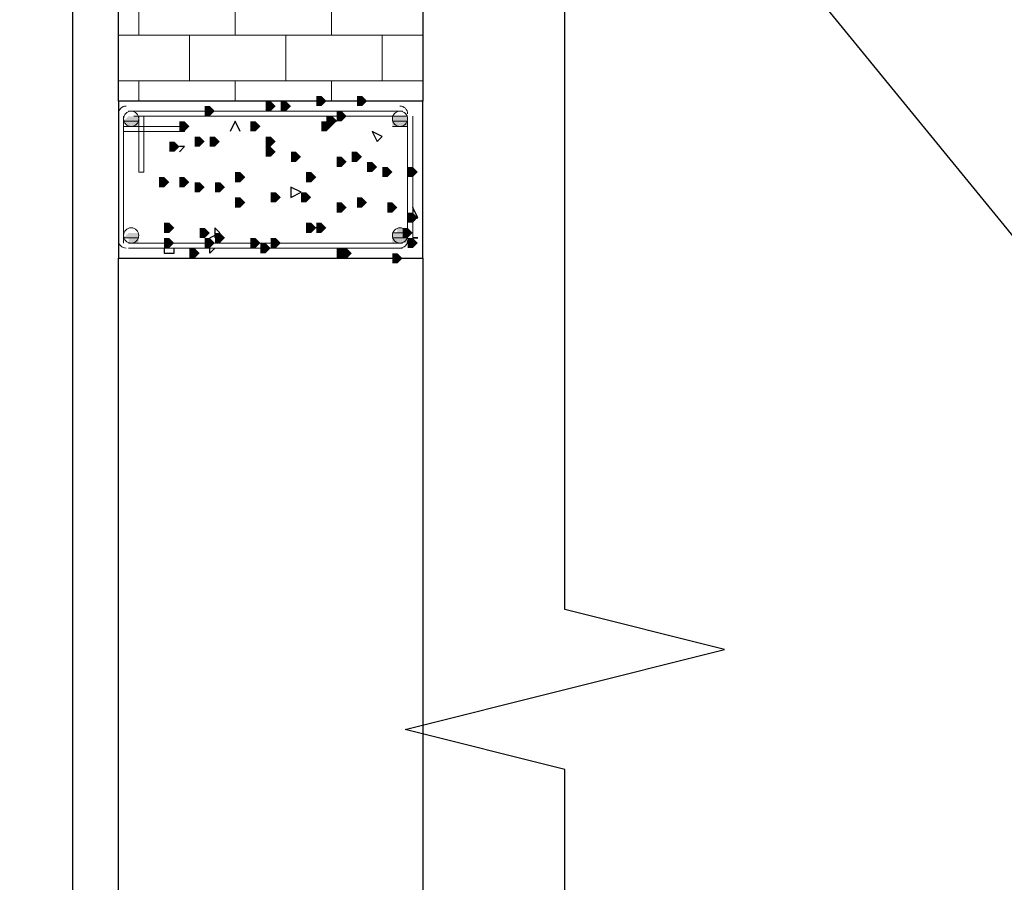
# Model space of a CAD drawing. Header units: millimetres. Extents: x 363306 to 7757304, y 1022887 to 1207196.
# Tile 106 of 256: x 793419 to 794651, y 1081530 to 1082609. Entities that reach past the tile are written whole.
import ezdxf

# ---------------------------------------------------------------- set-up
doc = ezdxf.new("R2010")
doc.units = ezdxf.units.MM
doc.layers.add('0 @ 100', color=7, linetype='Continuous')
doc.layers.add('ACO-текст', color=7, linetype='Continuous', lineweight=20)
doc.styles.add('PDF ISOCPEUR Italic', font='isocpeui.ttf')
doc.styles.add('ГОСТ 2.304', font='isocpeui.ttf')

msp = doc.modelspace()

# ---------------------------------------------------------------- hatches: boundary and pattern name
for points in [[(793789.996, 1082507.557), (793789.996, 1082513.907), (793796.346, 1082513.907), (793802.696, 1082507.557), (793796.346, 1082501.207), (793789.996, 1082501.207)], [(793840.796, 1082507.557), (793840.796, 1082513.907), (793847.146, 1082513.907), (793853.496, 1082507.557), (793847.146, 1082501.207), (793840.796, 1082501.207)], [(793650.297, 1082494.857), (793650.297, 1082501.207), (793656.647, 1082501.207), (793662.997, 1082494.857), (793656.647, 1082488.507), (793650.297, 1082488.507)], [(793726.496, 1082501.207), (793726.496, 1082507.557), (793732.846, 1082507.557), (793739.196, 1082501.207), (793732.846, 1082494.857), (793726.496, 1082494.857)], [(793745.546, 1082501.207), (793745.546, 1082507.557), (793751.896, 1082507.557), (793758.246, 1082501.207), (793751.896, 1082494.857), (793745.546, 1082494.857)], [(793555.047, 1082488.507), (793567.747, 1082488.507), (793567.747, 1082475.807), (793555.047, 1082475.807), (793548.697, 1082482.157)], [(793802.696, 1082482.157), (793802.696, 1082488.507), (793809.046, 1082488.507), (793815.396, 1082482.157), (793809.046, 1082475.807), (793802.696, 1082475.807)], [(793815.396, 1082488.507), (793815.396, 1082494.857), (793821.746, 1082494.857), (793828.096, 1082488.507), (793821.746, 1082482.157), (793815.396, 1082482.157)], [(793885.245, 1082488.507), (793904.295, 1082488.507), (793904.295, 1082475.807), (793885.245, 1082475.807)], [(793618.547, 1082475.807), (793618.547, 1082482.157), (793624.897, 1082482.157), (793631.247, 1082475.807), (793624.897, 1082469.457), (793618.547, 1082469.457)], [(793707.446, 1082475.807), (793707.446, 1082482.157), (793713.796, 1082482.157), (793720.146, 1082475.807), (793713.796, 1082469.457), (793707.446, 1082469.457)], [(793796.346, 1082475.807), (793796.346, 1082482.157), (793802.696, 1082482.157), (793809.046, 1082475.807), (793802.696, 1082469.457), (793796.346, 1082469.457)], [(793605.847, 1082450.408), (793605.847, 1082456.758), (793612.197, 1082456.758), (793618.547, 1082450.408), (793612.197, 1082444.058), (793605.847, 1082444.058)], [(793605.847, 1082450.408), (793605.847, 1082456.758), (793612.197, 1082456.758), (793618.547, 1082450.408), (793612.197, 1082444.058), (793605.847, 1082444.058)], [(793637.597, 1082456.758), (793637.597, 1082463.108), (793643.947, 1082463.108), (793650.297, 1082456.758), (793643.947, 1082450.408), (793637.597, 1082450.408)], [(793656.647, 1082456.758), (793656.647, 1082463.108), (793662.997, 1082463.108), (793669.347, 1082456.758), (793662.997, 1082450.408), (793656.647, 1082450.408)], [(793726.496, 1082456.758), (793726.496, 1082463.108), (793732.846, 1082463.108), (793739.196, 1082456.758), (793732.846, 1082450.408), (793726.496, 1082450.408)], [(793726.496, 1082444.058), (793726.496, 1082450.408), (793732.846, 1082450.408), (793739.196, 1082444.058), (793732.846, 1082437.708), (793726.496, 1082437.708)], [(793758.246, 1082437.708), (793758.246, 1082444.058), (793764.596, 1082444.058), (793770.946, 1082437.708), (793764.596, 1082431.358), (793758.246, 1082431.358)], [(793834.446, 1082437.708), (793834.446, 1082444.058), (793840.796, 1082444.058), (793847.146, 1082437.708), (793840.796, 1082431.358), (793834.446, 1082431.358)], [(793815.396, 1082431.358), (793815.396, 1082437.708), (793821.746, 1082437.708), (793828.096, 1082431.358), (793821.746, 1082425.008), (793815.396, 1082425.008)], [(793853.496, 1082425.008), (793853.496, 1082431.358), (793859.846, 1082431.358), (793866.196, 1082425.008), (793859.846, 1082418.658), (793853.496, 1082418.658)], [(793688.397, 1082412.308), (793688.397, 1082418.658), (793694.747, 1082418.658), (793701.097, 1082412.308), (793694.747, 1082405.958), (793688.397, 1082405.958)], [(793777.296, 1082412.308), (793777.296, 1082418.658), (793783.646, 1082418.658), (793789.996, 1082412.308), (793783.646, 1082405.958), (793777.296, 1082405.958)], [(793872.546, 1082418.658), (793872.546, 1082425.008), (793878.896, 1082425.008), (793885.245, 1082418.658), (793878.896, 1082412.308), (793872.546, 1082412.308)], [(793904.295, 1082418.658), (793904.295, 1082425.008), (793910.645, 1082425.008), (793916.995, 1082418.658), (793910.645, 1082412.308), (793904.295, 1082412.308)], [(793593.147, 1082405.958), (793593.147, 1082412.308), (793599.497, 1082412.308), (793605.847, 1082405.958), (793599.497, 1082399.608), (793593.147, 1082399.608)], [(793618.547, 1082405.958), (793618.547, 1082412.308), (793624.897, 1082412.308), (793631.247, 1082405.958), (793624.897, 1082399.608), (793618.547, 1082399.608)], [(793637.597, 1082399.608), (793637.597, 1082405.958), (793643.947, 1082405.958), (793650.297, 1082399.608), (793643.947, 1082393.258), (793637.597, 1082393.258)], [(793662.997, 1082399.608), (793662.997, 1082405.958), (793669.347, 1082405.958), (793675.697, 1082399.608), (793669.347, 1082393.258), (793662.997, 1082393.258)], [(793732.846, 1082386.908), (793732.846, 1082393.258), (793739.196, 1082393.258), (793745.546, 1082386.908), (793739.196, 1082380.558), (793732.846, 1082380.558)], [(793770.946, 1082386.908), (793770.946, 1082393.258), (793777.296, 1082393.258), (793783.646, 1082386.908), (793777.296, 1082380.558), (793770.946, 1082380.558)], [(793688.397, 1082380.558), (793688.397, 1082386.908), (793694.747, 1082386.908), (793701.097, 1082380.558), (793694.747, 1082374.208), (793688.397, 1082374.208)], [(793815.396, 1082374.208), (793815.396, 1082380.558), (793821.746, 1082380.558), (793828.096, 1082374.208), (793821.746, 1082367.858), (793815.396, 1082367.858)], [(793840.796, 1082380.558), (793840.796, 1082386.908), (793847.146, 1082386.908), (793853.496, 1082380.558), (793847.146, 1082374.208), (793840.796, 1082374.208)], [(793878.896, 1082374.208), (793878.896, 1082380.558), (793885.245, 1082380.558), (793891.595, 1082374.208), (793885.245, 1082367.858), (793878.896, 1082367.858)], [(793904.295, 1082361.508), (793904.295, 1082367.858), (793910.645, 1082367.858), (793916.995, 1082361.508), (793910.645, 1082355.158), (793904.295, 1082355.158)], [(793599.497, 1082348.808), (793599.497, 1082355.158), (793605.847, 1082355.158), (793612.197, 1082348.808), (793605.847, 1082342.458), (793599.497, 1082342.458)], [(793777.296, 1082348.808), (793777.296, 1082355.158), (793783.646, 1082355.158), (793789.996, 1082348.808), (793783.646, 1082342.458), (793777.296, 1082342.458)], [(793789.996, 1082348.808), (793789.996, 1082355.158), (793796.346, 1082355.158), (793802.696, 1082348.808), (793796.346, 1082342.458), (793789.996, 1082342.458)], [(793555.047, 1082342.458), (793567.747, 1082342.458), (793567.747, 1082329.758), (793555.047, 1082329.758), (793555.047, 1082336.108), (793548.697, 1082336.108)], [(793643.947, 1082342.458), (793643.947, 1082348.808), (793650.297, 1082348.808), (793656.647, 1082342.458), (793650.297, 1082336.108), (793643.947, 1082336.108)], [(793662.997, 1082336.108), (793662.997, 1082342.458), (793669.347, 1082342.458), (793675.697, 1082336.108), (793669.347, 1082329.758), (793662.997, 1082329.758)], [(793891.595, 1082348.808), (793897.945, 1082348.808), (793897.945, 1082342.458), (793904.295, 1082342.458), (793904.295, 1082329.758), (793885.245, 1082329.758), (793885.245, 1082342.458), (793891.595, 1082342.458)], [(793897.945, 1082342.458), (793897.945, 1082348.808), (793904.295, 1082348.808), (793910.645, 1082342.458), (793904.295, 1082336.108), (793897.945, 1082336.108)], [(793599.497, 1082329.758), (793599.497, 1082336.108), (793605.847, 1082336.108), (793612.197, 1082329.758), (793605.847, 1082323.408), (793599.497, 1082323.408)], [(793650.297, 1082329.758), (793650.297, 1082336.108), (793656.647, 1082336.108), (793662.997, 1082329.758), (793656.647, 1082323.408), (793650.297, 1082323.408)], [(793650.297, 1082329.758), (793650.297, 1082336.108), (793656.647, 1082336.108), (793662.997, 1082329.758), (793656.647, 1082323.408), (793650.297, 1082323.408)], [(793707.446, 1082329.758), (793707.446, 1082336.108), (793713.796, 1082336.108), (793720.146, 1082329.758), (793713.796, 1082323.408), (793707.446, 1082323.408)], [(793720.146, 1082323.408), (793720.146, 1082329.758), (793726.496, 1082329.758), (793732.846, 1082323.408), (793726.496, 1082317.058), (793720.146, 1082317.058)], [(793732.846, 1082329.758), (793732.846, 1082336.108), (793739.196, 1082336.108), (793745.546, 1082329.758), (793739.196, 1082323.408), (793732.846, 1082323.408)], [(793904.295, 1082329.758), (793904.295, 1082336.108), (793910.645, 1082336.108), (793916.995, 1082329.758), (793910.645, 1082323.408), (793904.295, 1082323.408)], [(793631.247, 1082317.058), (793631.247, 1082323.408), (793637.597, 1082323.408), (793643.947, 1082317.058), (793637.597, 1082310.708), (793631.247, 1082310.708)], [(793815.396, 1082317.058), (793815.396, 1082323.408), (793821.746, 1082323.408), (793828.096, 1082317.058), (793821.746, 1082310.708), (793815.396, 1082310.708)], [(793821.746, 1082317.058), (793821.746, 1082323.408), (793828.096, 1082323.408), (793834.446, 1082317.058), (793828.096, 1082310.708), (793821.746, 1082310.708)], [(793885.245, 1082310.708), (793885.245, 1082317.058), (793891.595, 1082317.058), (793897.945, 1082310.708), (793891.595, 1082304.358), (793885.245, 1082304.358)]]:
    msp.add_hatch(color=7).paths.add_polyline_path(points)
h = msp.add_hatch(color=7)
h.paths.add_polyline_path([(793555.047, 1082488.507), (793561.397, 1082488.507), (793555.047, 1082488.507)], flags=0)
h.paths.add_polyline_path([(793555.047, 1082488.507), (793567.747, 1082488.507), (793555.047, 1082488.507)], flags=0)
h.paths.add_polyline_path([(793555.047, 1082488.507), (793567.747, 1082488.507), (793555.047, 1082488.507)], flags=0)
h.paths.add_polyline_path([(793555.047, 1082488.507), (793567.747, 1082488.507), (793555.047, 1082488.507)], flags=0)
h = msp.add_hatch(color=7)
h.paths.add_polyline_path([(793891.595, 1082488.507), (793897.945, 1082488.507), (793891.595, 1082488.507)], flags=0)
h.paths.add_polyline_path([(793891.595, 1082488.507), (793897.945, 1082488.507), (793891.595, 1082488.507)], flags=0)
h.paths.add_polyline_path([(793891.595, 1082488.507), (793897.945, 1082488.507), (793891.595, 1082488.507)], flags=0)
h = msp.add_hatch(color=7)
h.paths.add_polyline_path([(793555.047, 1082475.807), (793567.747, 1082475.807), (793555.047, 1082475.807)], flags=0)
h.paths.add_polyline_path([(793555.047, 1082475.807), (793567.747, 1082475.807), (793555.047, 1082475.807)], flags=0)
h.paths.add_polyline_path([(793555.047, 1082475.807), (793567.747, 1082475.807), (793555.047, 1082475.807)], flags=0)
h = msp.add_hatch(color=7)
h.paths.add_polyline_path([(793891.595, 1082475.807), (793904.295, 1082475.807), (793891.595, 1082475.807)], flags=0)
h.paths.add_polyline_path([(793891.595, 1082475.807), (793897.945, 1082475.807), (793891.595, 1082475.807)], flags=0)
h.paths.add_polyline_path([(793891.595, 1082475.807), (793897.945, 1082475.807), (793891.595, 1082475.807)], flags=0)
h = msp.add_hatch(color=7)
h.paths.add_polyline_path([(793555.047, 1082342.458), (793561.397, 1082342.458), (793555.047, 1082342.458)], flags=0)
h.paths.add_polyline_path([(793555.047, 1082342.458), (793567.747, 1082342.458), (793555.047, 1082342.458)], flags=0)
h.paths.add_polyline_path([(793555.047, 1082342.458), (793567.747, 1082342.458), (793555.047, 1082342.458)], flags=0)
h.paths.add_polyline_path([(793555.047, 1082342.458), (793567.747, 1082342.458), (793555.047, 1082342.458)], flags=0)
h = msp.add_hatch(color=7)
h.paths.add_polyline_path([(793891.595, 1082329.758), (793904.295, 1082329.758), (793891.595, 1082329.758)], flags=0)
h.paths.add_polyline_path([(793891.595, 1082329.758), (793897.945, 1082329.758), (793891.595, 1082329.758)], flags=0)
h.paths.add_polyline_path([(793891.595, 1082329.758), (793897.945, 1082329.758), (793891.595, 1082329.758)], flags=0)

# ---------------------------------------------------------------- linework, layer by layer
at = {"linetype": 'Continuous', "elevation": 0}
for points in [[(794101.144, 1081871.043), (794101.144, 1087061.544)], [(794301.144, 1081821.043), (794101.144, 1081871.043)], [(793901.144, 1081721.043), (794301.144, 1081821.043)], [(794101.144, 1081671.043), (793901.144, 1081721.043)], [(794101.144, 1076480.542), (794101.144, 1081671.043)]]:
    msp.add_lwpolyline(points, dxfattribs=at)
at = {"color": 5, "lineweight": 30, "elevation": 0}
msp.add_lwpolyline([(793383.598, 1076989.438), (793383.598, 1076697.339), (793485.198, 1076697.339), (793485.198, 1086646.829), (791281.76, 1086646.829), (791281.76, 1076697.339), (791383.359, 1076697.339), (791383.359, 1076989.438)], close=True, dxfattribs=at)
at = {"color": 7, "lineweight": 25, "elevation": 0}
for points in [[(793542.347, 1083110.804), (793923.345, 1083110.804), (793923.345, 1082507.557), (793542.347, 1082507.557)], [(793923.345, 1082507.557), (793542.347, 1082507.557), (793542.347, 1082310.708), (793923.345, 1082310.708)], [(793809.046, 1082488.507), (793809.046, 1082482.157), (793815.396, 1082482.157)], [(793859.846, 1082469.457), (793866.196, 1082456.758), (793872.546, 1082463.108)], [(793758.246, 1082399.608), (793758.246, 1082386.908), (793770.946, 1082393.258)], [(793910.645, 1082336.108), (793916.995, 1082336.108)], [(793542.347, 1082310.708), (793923.345, 1082310.708), (793923.345, 1080208.87), (793542.347, 1080208.87)]]:
    msp.add_lwpolyline(points, close=True, dxfattribs=at)
for points in [[(794180.558, 1082927.653), (794785.598, 1082187.409), (797283.142, 1082187.409)], [(793694.747, 1082469.457), (793688.397, 1082482.157), (793682.047, 1082469.457)], [(793618.547, 1082444.058), (793624.897, 1082450.408), (793618.547, 1082450.408)], [(793910.645, 1082361.508), (793916.995, 1082361.508), (793910.645, 1082374.208), (793910.645, 1082367.858)], [(793656.647, 1082336.108), (793669.347, 1082342.458), (793662.997, 1082348.808), (793662.997, 1082336.108)], [(793796.346, 1082348.808), (793783.646, 1082348.808)], [(793904.295, 1082336.108), (793904.295, 1082342.458)], [(793599.497, 1082323.408), (793599.497, 1082317.058), (793612.197, 1082317.058), (793612.197, 1082323.408)], [(793662.997, 1082323.408), (793656.647, 1082317.058), (793656.647, 1082323.408)]]:
    msp.add_lwpolyline(points, dxfattribs=at)
at = {"color": 7, "lineweight": 13, "elevation": 0}
for points in [[(793567.747, 1082590.107), (793567.747, 1082653.606)], [(793688.397, 1082590.107), (793688.397, 1082653.606)], [(793809.046, 1082590.107), (793809.046, 1082653.606)], [(793923.345, 1082590.107), (793542.347, 1082590.107)], [(793631.247, 1082532.957), (793631.247, 1082590.107)], [(793751.896, 1082532.957), (793751.896, 1082590.107)], [(793872.546, 1082532.957), (793872.546, 1082590.107)], [(793923.345, 1082532.957), (793542.347, 1082532.957)], [(793567.747, 1082507.557), (793567.747, 1082532.957)], [(793688.397, 1082507.557), (793688.397, 1082532.957)], [(793809.046, 1082507.557), (793809.046, 1082532.957)], [(793548.697, 1082329.758), (793548.697, 1082488.507)], [(793555.047, 1082494.857), (793897.945, 1082494.857)], [(793574.097, 1082488.507), (793574.097, 1082418.658), (793567.747, 1082418.658), (793567.747, 1082488.507), (793561.397, 1082488.507), (793897.945, 1082488.507)], [(793910.645, 1082488.507), (793910.645, 1082329.758)], [(793548.697, 1082336.108), (793548.697, 1082482.157)], [(793548.697, 1082469.457), (793624.897, 1082469.457), (793624.897, 1082475.807), (793548.697, 1082475.807)], [(793904.295, 1082482.157), (793904.295, 1082336.108)], [(793897.945, 1082329.758), (793561.397, 1082329.758)], [(793897.945, 1082323.408), (793555.047, 1082323.408)]]:
    msp.add_lwpolyline(points, dxfattribs=at)
msp.add_lwpolyline([(793548.697, 1082485.332, -0.4143065), (793558.222, 1082494.857, 0.4143065)], format="xyb", close=True, dxfattribs=at)
at = {"color": 7, "lineweight": 0, "elevation": 0}
for points in [[(793885.245, 1082488.507), (793904.295, 1082488.507), (793885.245, 1082488.507)], [(793548.697, 1082482.157), (793567.747, 1082482.157), (793548.697, 1082482.157)], [(793548.697, 1082482.157), (793567.747, 1082482.157), (793548.697, 1082482.157)], [(793885.245, 1082482.157), (793904.295, 1082482.157), (793885.245, 1082482.157)], [(793885.245, 1082482.157), (793904.295, 1082482.157), (793885.245, 1082482.157)], [(793885.245, 1082475.807), (793904.295, 1082475.807), (793885.245, 1082475.807)], [(793885.245, 1082342.458), (793904.295, 1082342.458), (793885.245, 1082342.458)], [(793891.595, 1082342.458), (793897.945, 1082342.458), (793891.595, 1082342.458)], [(793891.595, 1082342.458), (793897.945, 1082342.458), (793891.595, 1082342.458)], [(793548.697, 1082336.108), (793567.747, 1082336.108), (793548.697, 1082336.108)], [(793548.697, 1082336.108), (793567.747, 1082336.108), (793548.697, 1082336.108)], [(793555.047, 1082329.758), (793567.747, 1082329.758), (793555.047, 1082329.758)], [(793555.047, 1082329.758), (793567.747, 1082329.758), (793555.047, 1082329.758)], [(793885.245, 1082336.108), (793904.295, 1082336.108), (793885.245, 1082336.108)], [(793885.245, 1082336.108), (793904.295, 1082336.108), (793885.245, 1082336.108)]]:
    msp.add_lwpolyline(points, dxfattribs=at)
at = {"color": 7, "lineweight": 13}
for centre in [(793558.221, 1082485.334, 0), (793894.769, 1082485.334, 0), (793558.221, 1082339.285, 0), (793894.769, 1082339.285, 0)]:
    msp.add_circle(centre, 9.523, dxfattribs=at)
for centre, start, end in [((793551.871, 1082491.684, 0), 89.99091, 180.00909), ((793894.772, 1082491.684, 0), 359.99091, 90.00909), ((793894.772, 1082485.334, 0), 359.99091, 90.00909), ((793551.871, 1082332.932, 0), 179.99091, 270.00909), ((793558.221, 1082339.282, 0), 179.99091, 270.00909), ((793894.772, 1082339.282, 0), 269.99091, 0.00909), ((793894.772, 1082332.932, 0), 269.99091, 0.00909)]:
    msp.add_arc(centre, 9.523, start, end, dxfattribs=at)

# ---------------------------------------------------------------- texts
at = {"layer": '0 @ 100', "color": 7, "insert": (761996.908, 1075986.433), "char_height": 318.940213, "width": 19697.5359, "attachment_point": 4, "style": 'ГОСТ 2.304'}
msp.add_mtext('\\pi5457.36288;{\\fISOCPEUR|b1|i1|c204|p34;Характеристика участка строительства:\\P\\pi0;\\P}Расчетная зимняя температура воздух 15 °С.\\PСкоростной напор ветра   - 38кг/м2.\\PВес снегового покрова    - 50кг/м2.\\PКлассификация зданий по функциональной пожарной опасности - Ф 4.1 \\PКоэффициент надежности по назначению - 0.95\\P\\P^IПроектом разработано подъёмник для мало мобильных граждан населения грузоподъемностью 250 кг. скоростью 0,25 см/с. Двери шахт подъёмника противопожарные с пределом огнестойкости El 30. Подъёмники оборудованы кабинами габаритами 1500х1500 мм, ширина дверей кабины обеспечивает проезд инвалидной коляски. Для экстренных случаев подъёмник оснащен дополнительным аккумулятором и механическим спуском для безопасного спуска пассажира в нулевую отметку. Так же в дверях подъёмника установлены замки датчики которые открываются с ключевыми картами, чтобы открыть двери подъёмника.\\P^IС внешней и внутренней стороны наружных стен предусмотрено обшивка из аквапанелей толщиной 12,5мм с утеплением из минераловатной ваты на кварцевой основе, А =0,040 Вт/мС, толщиной 100мм. (по теплотехническому расчету). Наружная отделка из органическое стекло.\\P^IПодрядчик обязан предоставить заказчику сертификаты соответствия и пожарной безопасности на фасадную систему и все применяемые в данной системе материалы и изделия.\\PКонструкции, изделия и материалы применены по действующим стандартам, ТУ, сертификатам. На путях эвакуации используются отделочные материалы, соответствующие требованиям п. 5.25 ШНК 2.01.02-04.\\PОтделка стен с внутренней стороны окраска водоэмульсионными красками светлых тонов. Во внутренней и наружной отделке использованы современные отделочные материалы используемые на территории Республики Узбекистан.\\P^IКрыша - скатная из металлических профилированных листов с полимерными покрытиями с обеих сторон толщ.0,55мм по металлическим конструкциям.\\P^IПо периметру наружных стен устраивается бетонная отмостка. Бетон кл.В 7,5 шириной 1000 мм, толщиной 50 мм по гравийному основанию толщиной 100 мм -150 мм.\\P^IВсе строительно-монтажные работы вести согласно указаний соответствующих строительных норм и проекта производства работ (П.П.Р.) на основании ШНК 3.01.01 - 03 и КМК 3.01.02 - 00.', dxfattribs=at)
at = {"layer": 'ACO-текст', "insert": (672490.308, 1084593.003), "char_height": 300, "width": 19682.58846, "attachment_point": 1, "style": 'PDF ISOCPEUR Italic'}
msp.add_mtext('\\pi-600,l900,t900;{\\H1.1429x;\\C0;Примечание:}\\P1.^IОбщие указания и грунтовые условия смотри на листе КP-7. \\P2.^IСоединения пересечений стержней арматуры выполнять вязаными стальной  отожженной проволокой d=0.8-1.0мм.\\P3.^IСтыки арматуры должны иметь длину перепуска  L=600мм для d=16А400, L=800мм для d=20А400, L=900мм для d=22А400 \\P4.^IСтыки стержней внахлестку должны располагаться вразбежку. При этом площадь сечения рабочих стержней, стыкуемых в одном месте, должна быть не более 50% общей плошади сечения арматуры. \\P5.^IУказания по выполнению арматурных, опалубочных, бетонных работ, допуски при установке арматуры и опалубки, устройству рабочих швов, уходу за бетоном см. КМК 3.03.01-98.', dxfattribs=at)

doc.saveas('drawing.dxf')
